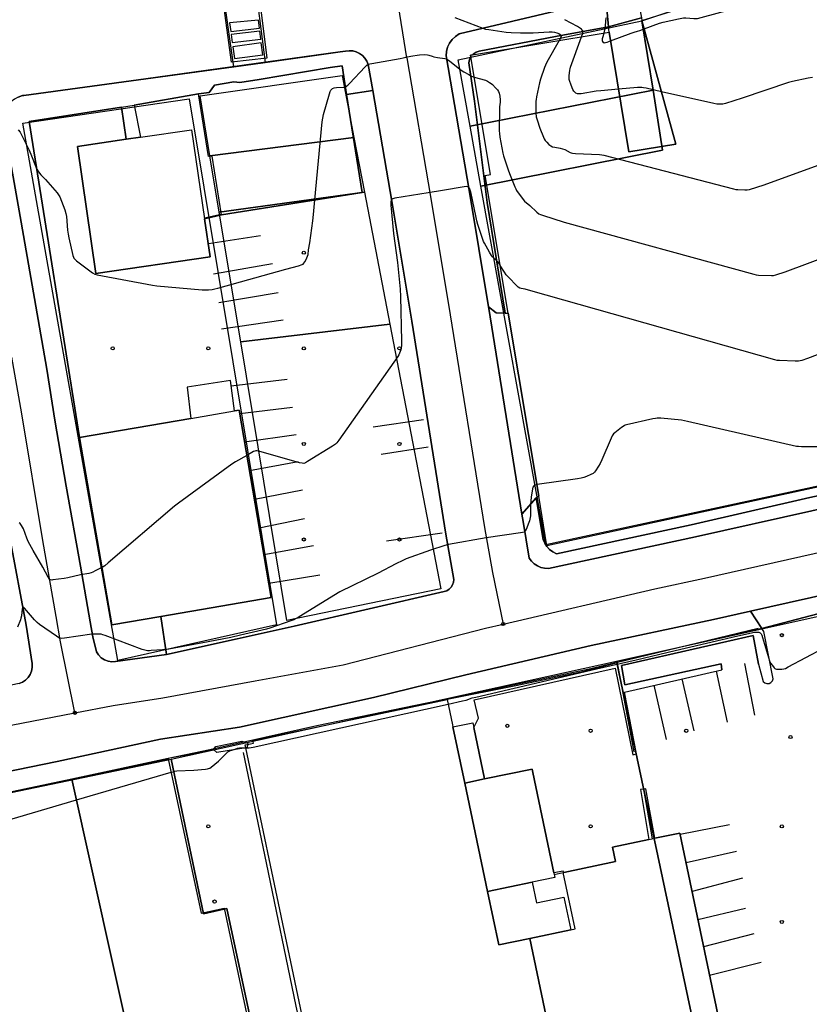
# Model space of a CAD drawing. Extents: x 0 to 85000, y -1 to 75000.
# Tile 32 of 147: x 38629 to 38877, y 61403 to 61712. Entities that reach past the tile are written whole.
import ezdxf

# ---------------------------------------------------------------- set-up
doc = ezdxf.new("R2010")
doc.units = 0
doc.header["$MEASUREMENT"] = 0
doc.header["$PDMODE"] = 33
doc.header["$PDSIZE"] = -3
for name, color, linetype in [('BOS3D_ACTIVE_POLY_CLIP', 227, 'CONTINUOUS'), ('BOS3D_PAVEMENT_MARKINGS_LI', 15, 'CONTINUOUS'), ('BOS3D_PAVEMENT_MARKINGS_PO', 9, 'CONTINUOUS'), ('CONTOUR_CLIP', 120, 'CONTINUOUS'), ('DRIVEWAY_CLIP', 210, 'CONTINUOUS'), ('DTM_INFOTECHBREAKS_CLIP', 4, 'CONTINUOUS'), ('DTM_POINT', 158, 'CONTINUOUS'), ('FENCE_CLIP', 96, 'CONTINUOUS'), ('PARCELS_FULL_17_CLIP', 7, 'CONTINUOUS'), ('PARKING_CLIP', 78, 'CONTINUOUS'), ('ROAD_CLIP', 197, 'CONTINUOUS'), ('SIDEWALK_CLIP', 78, 'CONTINUOUS'), ('SPOT_ELEV', 82, 'CONTINUOUS')]:
    doc.layers.add(name, color=color, linetype=linetype)

msp = doc.modelspace()

# ---------------------------------------------------------------- linework, layer by layer
at = {"layer": 'BOS3D_ACTIVE_POLY_CLIP'}
for points, elevation in [([(38941.04, 61603.46), (38949.74, 61580.59), (38794.38, 61546.96), (38791.79, 61562.52), (38782.21, 61619.93), (38775.01, 61663.12), (38776.63, 61663.39), (38770.52, 61700.35), (38770.43, 61700.89), (38771.04, 61700.99), (38813.91, 61708.08), (38820.11, 61670.57), (38834.82, 61673.01), (38824.19, 61711.72), (38891.09, 61732.72)], 31), ([(38730.07, 61697.58), (38731.51, 61688.58), (38736.42, 61657.84), (38692.22, 61650.78), (38689.28, 61669.21), (38688.21, 61669.04), (38685.06, 61688.75), (38688.37, 61689.21), (38690.08, 61691.51), (38696.1, 61692.47), (38698.03, 61692.32), (38704.03, 61693.28), (38726.35, 61696.98)], 37.5), ([(38688.67, 61637.57), (38652.85, 61632.34), (38647.02, 61672.26), (38662.32, 61674.49), (38666.77, 61675.14), (38682.85, 61677.49), (38686.92, 61649.56)], 28), ([(38673.17, 61524.73), (38657.83, 61522.09), (38647.71, 61580.92), (38682.6, 61586.92), (38696.32, 61589.28), (38697.76, 61589.53), (38707.87, 61530.69)], 29.5), ([(38775.72, 61438.41), (38779.23, 61421.69), (38789.02, 61423.74), (38803.8, 61353.27), (38777.67, 61347.79), (38785.98, 61308.17), (38755.59, 61301.79), (38743.23, 61360.71), (38727.81, 61357.48), (38726.42, 61357.18), (38699.91, 61483.54), (38699.72, 61484.44), (38700.45, 61484.59), (38702.29, 61484.98), (38702.1, 61485.88), (38763.07, 61498.67), (38764.73, 61490.74), (38764.87, 61490.07), (38768.57, 61472.44)], 34.5), ([(38774.81, 61473.75), (38768.57, 61472.44), (38764.87, 61490.07), (38770.64, 61491.28), (38771.11, 61491.38), (38771.42, 61489.88)], 44.5), ([(38699.91, 61483.54), (38690.81, 61482.05), (38689.77, 61483.01), (38690.43, 61483.99), (38698.58, 61485.58), (38700.53, 61485.03), (38700.45, 61484.59), (38700.27, 61483.6)], 19.21), ([(38707.74, 61364.15), (38671.24, 61356.74), (38645.26, 61473.71), (38675.54, 61480.12), (38685.82, 61431.63), (38693.12, 61433.17)], 34.5), ([(38789.79, 61441.36), (38775.72, 61438.41), (38768.57, 61472.44), (38774.81, 61473.75), (38789.75, 61476.88), (38789.98, 61475.79), (38796.59, 61444.28), (38796.89, 61442.85)], 23), ([(38671.24, 61356.74), (38636.91, 61349.76), (38631.78, 61348.68), (38631.16, 61351.62), (38630.52, 61351.48), (38628.03, 61361.61), (38606.04, 61465.4), (38645.26, 61473.71)], 39.5), ([(38856.61, 61198.41), (38855.95, 61201.54), (38853.22, 61200.96), (38847.56, 61227.93), (38820.53, 61356.78), (38803.8, 61353.27), (38789.02, 61423.74), (38801.86, 61426.44), (38803.2, 61426.72), (38799.49, 61444.4), (38799.7, 61444.44), (38815.93, 61447.85), (38814.98, 61452.34), (38826.32, 61454.72), (38828.27, 61455.13), (38836.08, 61456.77), (38861.28, 61336.51), (38888.63, 61205.99), (38878.73, 61203.21), (38880.16, 61198.11), (38866.23, 61194.2), (38864.44, 61200.6)], 28), ([(38801.86, 61426.44), (38789.02, 61423.74), (38779.23, 61421.69), (38775.72, 61438.41), (38789.79, 61441.36), (38791.15, 61434.88), (38799.71, 61436.67)], 37.5)]:
    msp.add_lwpolyline(points, close=True, dxfattribs=dict(at, elevation=elevation))
at = {"layer": 'BOS3D_PAVEMENT_MARKINGS_LI'}
for p, q in [((38688.21, 61641.78), (38704.46, 61644.31)), ((38689.74, 61632.32), (38708.28, 61635.54)), ((38691.36, 61623.3), (38710.01, 61626.41)), ((38692.2, 61614.99), (38711.62, 61617.81)), ((38695.3, 61597.14), (38712.87, 61599.18)), ((38697.95, 61588.39), (38714.5, 61590.44)), ((38755.59, 61586.44), (38739.82, 61584.2)), ((38699.47, 61579.57), (38715.7, 61581.88)), ((38757.09, 61577.84), (38742.34, 61575.59)), ((38701.01, 61570.58), (38716.33, 61573.35)), ((38717.63, 61564.42), (38702.59, 61561.45)), ((38704.11, 61552.61), (38718.28, 61555.46)), ((38761.53, 61550.85), (38744.04, 61548.33)), ((38705.55, 61544.2), (38721.07, 61547.02)), ((38707.09, 61535.23), (38723.07, 61537.85)), ((38847.46, 61507.63), (38850.92, 61491.61)), ((38856.41, 61510), (38859.55, 61493.76)), ((38840.57, 61488.85), (38836.85, 61505.18)), ((38827.95, 61503.14), (38831.8, 61486.12)), ((38836.15, 61456.41), (38851.7, 61459.43)), ((38853.83, 61451.03), (38838.02, 61447.47)), ((38855.75, 61442.63), (38839.92, 61438.4)), ((38841.76, 61429.66), (38856.74, 61433.26)), ((38859.29, 61425.18), (38843.55, 61421.09)), ((38861.59, 61416.21), (38845.43, 61412.13))]:
    msp.add_line(p, q, dxfattribs=at)
at = {"layer": 'BOS3D_PAVEMENT_MARKINGS_PO'}
for points in [[(38700.3, 61749.77), (38706.49, 61699.99), (38695.43, 61698.69), (38688.62, 61748.94), (38689.61, 61749.08), (38689.85, 61747.24), (38699.28, 61748.44), (38699.14, 61749.62)], [(38694.76, 61711.07), (38695.14, 61708.29), (38704.14, 61709.36), (38703.83, 61711.89)], [(38704.26, 61708.4), (38695.26, 61707.36), (38695.6, 61704.86), (38704.57, 61705.88)], [(38695.79, 61703.46), (38696.29, 61699.83), (38705.18, 61701), (38704.71, 61704.8)]]:
    msp.add_lwpolyline(points, close=True, dxfattribs=at)
at = {"layer": 'CONTOUR_CLIP'}
for points, elevation in [([(38824.91, 61709.12), (38829.69, 61710.92), (38830.84, 61711.23), (38835.69, 61712.32), (38836.67, 61712.52), (38837.25, 61712.57), (38838.01, 61712.55), (38840.52, 61712.35), (38841.09, 61712.34), (38841.59, 61712.39), (38842.75, 61712.67), (38851.62, 61715.16), (38859, 61716.61), (38859.78, 61716.73), (38860.76, 61716.83), (38869.87, 61717.5), (38888.08, 61718.08)], 15), ([(38765.5, 61712.73), (38774.29, 61709.32), (38775.11, 61709.09), (38776.15, 61708.9), (38781.55, 61708.15), (38783.11, 61708.01), (38786.03, 61707.89), (38787.39, 61707.88), (38790.1, 61707.94), (38795.04, 61708.2), (38796.02, 61708.2), (38796.76, 61708.1), (38797.48, 61707.93), (38798.13, 61707.64), (38798.53, 61707.36), (38798.72, 61707.14), (38798.77, 61707.02), (38798.79, 61706.88), (38798.72, 61706.57), (38798.59, 61706.24), (38798.16, 61705.47)], 13), ([(38805.24, 61706.65), (38805.36, 61706.97), (38805.6, 61707.71), (38805.67, 61708.07), (38805.63, 61708.48), (38805.48, 61708.77), (38805.24, 61709.03), (38804.63, 61709.47), (38803.95, 61709.88), (38799.94, 61712.02)], 14), ([(38812.88, 61712.59), (38812.69, 61710.21), (38812.59, 61709.43), (38812.35, 61708.3), (38812.2, 61707.8)], 15), ([(38814.35, 61705.41), (38820.79, 61707.83), (38821.73, 61708.14), (38822.78, 61708.37), (38823.53, 61708.61), (38824.91, 61709.12)], 15), ([(38798.16, 61705.47), (38794.36, 61698.65), (38793.91, 61697.77), (38793.63, 61697.04), (38792.36, 61693.32), (38792.02, 61692.19), (38791.12, 61687.77), (38790.98, 61687), (38790.92, 61686.42), (38790.9, 61685.44), (38790.94, 61682.68), (38791.02, 61681.51), (38791.27, 61680.57), (38792.15, 61677.97), (38793.26, 61675.19), (38793.5, 61674.65), (38793.79, 61674.14), (38794.3, 61673.56), (38795.01, 61672.9), (38795.61, 61672.43), (38796.11, 61672.17), (38796.84, 61671.99), (38798.54, 61671.7), (38799.28, 61671.53), (38799.98, 61671.25), (38801.66, 61670.35), (38802.01, 61670.22), (38802.38, 61670.14), (38803.36, 61670.05), (38810.86, 61669.73), (38811.65, 61669.65), (38812.23, 61669.54), (38852.9, 61658.94), (38853.67, 61658.77), (38854.26, 61658.69), (38856.44, 61658.61), (38857.23, 61658.64), (38857.99, 61658.78), (38862.5, 61660.16), (38888.73, 61669.7)], 13), ([(38816.86, 61690.21), (38811.24, 61689.73), (38809.85, 61689.56), (38805.13, 61688.77), (38804.54, 61688.72), (38804.17, 61688.75), (38803.99, 61688.79), (38803.49, 61689.01), (38803.04, 61689.34), (38802.79, 61689.62), (38802.51, 61690.12), (38801.97, 61691.42), (38801.49, 61692.91), (38801.4, 61693.29), (38801.36, 61693.67), (38801.37, 61694.44), (38801.55, 61696.19), (38801.62, 61696.57), (38801.78, 61697.13), (38805.24, 61706.65)], 14), ([(38812.2, 61707.8), (38811.88, 61706.68), (38811.72, 61705.96), (38811.73, 61705.44), (38811.83, 61705.13), (38812.02, 61704.89), (38812.21, 61704.81), (38812.37, 61704.79), (38812.71, 61704.83), (38813.27, 61705), (38814.35, 61705.41)], 15), ([(38731.12, 61691), (38731.55, 61691.23), (38731.85, 61691.48), (38732.41, 61692.03), (38737.3, 61697.22), (38737.87, 61697.74), (38738.3, 61698.01), (38738.84, 61698.18), (38739.42, 61698.29), (38748.35, 61699.81), (38749.26, 61700.02), (38750.53, 61700.4), (38752.26, 61700.7), (38753.62, 61700.9), (38754.38, 61700.97), (38756.09, 61701.06), (38756.84, 61701.04), (38757.36, 61700.92), (38758.36, 61700.55), (38758.91, 61700.4), (38760.08, 61700.18), (38762.36, 61699.85), (38762.83, 61699.72), (38763.32, 61699.45), (38763.79, 61699.11), (38766.55, 61696.87), (38767.48, 61696.14), (38768.3, 61695.62), (38769.83, 61694.77), (38770.68, 61694.33), (38771.52, 61693.99), (38771.57, 61693.97)], 12), ([(38771.57, 61693.97), (38775.05, 61693), (38775.74, 61692.7), (38776.4, 61692.34), (38776.86, 61692.03), (38777.29, 61691.65), (38778.22, 61690.68), (38778.86, 61689.97), (38779.19, 61689.52), (38779.4, 61689.01), (38779.59, 61688.06), (38779.71, 61686.9), (38779.67, 61686.15), (38779.5, 61684.68), (38779.45, 61683.68), (38779.36, 61677.91), (38779.38, 61677.12), (38779.44, 61676.35), (38779.61, 61675.19), (38780.52, 61670.11), (38780.7, 61669.34), (38781.12, 61668.04), (38782.18, 61664.88), (38782.58, 61663.77), (38784.32, 61659.52), (38784.58, 61658.98), (38784.86, 61658.47), (38786.64, 61655.97), (38787.36, 61655.08), (38788.97, 61653.72), (38791.23, 61651.58), (38791.84, 61651.12), (38792.37, 61650.87), (38792.93, 61650.67), (38799.8, 61648.52), (38859.28, 61632.14), (38860.06, 61631.96), (38860.82, 61631.87), (38864.87, 61631.75), (38865.44, 61631.79), (38866.19, 61631.95), (38869.14, 61632.86), (38906.72, 61646.92)], 12), ([(38877.69, 61693.89), (38876.32, 61693.72), (38871.49, 61692.66), (38870.15, 61692.32), (38855.69, 61687.36), (38850.37, 61685.74), (38849.6, 61685.55), (38849.02, 61685.48), (38848.45, 61685.47), (38847.67, 61685.51), (38846.7, 61685.67), (38830.32, 61689.41)], 14), ([(38721.52, 61655.46), (38723.87, 61679.98), (38724.01, 61681.16), (38724.28, 61682.31), (38726.13, 61688.78), (38726.36, 61689.52), (38726.52, 61689.86), (38726.72, 61690.15), (38726.84, 61690.26), (38727.11, 61690.42), (38727.58, 61690.6), (38728.33, 61690.72), (38730.61, 61690.88), (38731.11, 61691), (38731.12, 61691)], 12), ([(38830.32, 61689.41), (38825.51, 61690.51), (38824.73, 61690.67), (38824.14, 61690.75), (38823.55, 61690.75), (38822.76, 61690.7), (38816.86, 61690.21)], 14), ([(38628.41, 61677.42), (38629.04, 61676.68), (38629.62, 61675.67), (38631.79, 61671.27), (38632.4, 61669.86), (38634, 61665.81), (38634.33, 61665.1), (38634.6, 61664.63), (38635.1, 61663.88), (38635.55, 61663.33), (38636.97, 61661.82), (38640.66, 61657.73), (38641.13, 61657.1), (38641.48, 61656.4), (38643.06, 61652.34), (38643.43, 61651.22), (38643.58, 61650.26), (38643.94, 61645.93), (38644.07, 61644.76), (38644.3, 61643.6), (38645.6, 61638.02), (38645.77, 61637.48), (38645.94, 61637.14), (38646.31, 61636.72), (38646.76, 61636.34), (38651.8, 61632.53), (38652.46, 61632.14), (38653.21, 61631.91), (38670.62, 61628.74), (38671.99, 61628.52), (38686.18, 61627.28), (38687.37, 61627.21), (38688.15, 61627.25), (38689.33, 61627.4), (38690.11, 61627.55), (38691.08, 61627.79), (38712.48, 61633.7), (38716.43, 61634.83), (38717.52, 61635.19), (38717.84, 61635.35), (38718.11, 61635.59), (38718.42, 61636.05), (38718.77, 61636.74), (38719.22, 61637.83), (38719.39, 61638.38), (38719.52, 61639.8), (38719.93, 61641.99), (38720.87, 61648.89), (38721.08, 61650.87), (38721.52, 61655.46)], 12), ([(38779.72, 61634.87), (38779.47, 61635.27), (38778.92, 61636.06), (38778.57, 61636.48), (38777.97, 61636.92), (38777.7, 61637.16), (38777.32, 61637.58), (38776.97, 61638.04), (38776.36, 61639.02), (38774.75, 61641.89), (38774.5, 61642.42), (38774.17, 61643.33), (38772.71, 61647.78), (38772.37, 61648.9), (38772.01, 61650.42), (38770.58, 61657.48), (38770.39, 61658.26), (38770.2, 61658.8), (38770.05, 61659.1), (38769.87, 61659.36), (38769.64, 61659.54), (38769.49, 61659.6), (38769.15, 61659.63), (38768.4, 61659.56), (38761.58, 61658.41), (38757.06, 61657.72), (38746.62, 61655.98), (38745.97, 61655.79), (38745.72, 61655.62), (38745.62, 61655.49), (38745.49, 61655.18), (38745.41, 61654.82), (38745.36, 61654.43), (38745.36, 61653.84), (38746.25, 61644.97), (38747.47, 61635.87), (38748.3, 61627.45), (38748.39, 61625.16), (38748.73, 61611.12), (38748.69, 61609.75), (38748.61, 61608.98), (38748.52, 61608.44), (38748.36, 61607.9), (38748.14, 61607.36), (38747.85, 61606.84), (38747.53, 61606.34), (38729.04, 61580.03), (38728.44, 61579.23), (38728.02, 61578.82), (38727.05, 61578.15), (38719.28, 61573.35), (38718.59, 61572.97), (38718.07, 61572.8), (38717.51, 61572.82), (38716.76, 61572.99), (38703.96, 61576.62), (38703.39, 61576.72), (38703.02, 61576.72), (38702.67, 61576.63), (38702.32, 61576.49), (38700.21, 61575.28)], 11), ([(38924.88, 61624.22), (38876.15, 61605.69), (38874.36, 61605.1), (38873.83, 61604.97), (38873.28, 61604.88), (38872.3, 61604.87), (38867.41, 61605.04), (38866.64, 61605.12), (38865.86, 61605.29), (38789.3, 61626.98), (38787.56, 61627.45), (38786.26, 61627.69), (38785.82, 61627.82), (38785.35, 61628.13), (38784.92, 61628.52), (38782.28, 61631.23), (38781.62, 61631.97), (38781.06, 61632.77), (38779.72, 61634.87)], 11), ([(38880.33, 61577.94), (38874.24, 61578.01), (38873.27, 61578.05), (38872.68, 61578.13), (38838.51, 61585.96), (38837.54, 61586.16), (38836.57, 61586.3), (38830.13, 61586.95), (38829.55, 61586.99), (38828.97, 61587), (38828.4, 61586.92), (38827.64, 61586.77), (38819.32, 61584.85), (38818.96, 61584.73), (38818.62, 61584.57), (38817.82, 61584.04), (38815.67, 61582.41), (38815.25, 61582.03), (38815.02, 61581.73), (38814.82, 61581.39), (38814.48, 61580.67), (38811.56, 61573.87), (38811.07, 61572.78), (38810.58, 61571.94), (38809.61, 61570.48), (38809.26, 61570.03), (38808.85, 61569.66), (38808.2, 61569.3), (38806.79, 61568.71), (38805.91, 61568.36), (38805.16, 61568.16), (38803.98, 61567.97), (38791.36, 61566.16), (38791.19, 61566.12)], 10), ([(38700.21, 61575.28), (38696.66, 61573.26), (38695.49, 61572.53), (38678.72, 61560.32), (38677.49, 61559.31), (38656.69, 61541.53), (38655.6, 61540.66), (38654.75, 61540.15), (38654.72, 61540.14)], 11), ([(38791.19, 61566.12), (38790.63, 61565.99), (38790.46, 61565.91), (38790.22, 61565.72), (38789.98, 61565.35), (38789.82, 61564.84), (38789.46, 61562.2), (38789.25, 61559.93), (38789.17, 61556.37), (38789.01, 61555.29), (38788.87, 61554.75), (38788.68, 61554.21), (38787.82, 61552.06), (38787.56, 61551.59), (38787.33, 61551.33), (38787.19, 61551.24), (38786.68, 61551.06), (38786.12, 61550.95), (38775.34, 61549.4), (38763.45, 61547.37), (38762.32, 61547.04), (38757.86, 61545.56), (38750.2, 61542.82), (38749.1, 61542.35), (38746.95, 61541.3), (38741.41, 61538.37), (38729.42, 61532.47), (38716.63, 61524.66), (38715.43, 61523.97), (38714.89, 61523.73), (38713.97, 61523.38), (38707.45, 61521.09), (38706.32, 61520.73), (38698.25, 61518.87), (38695.12, 61518.19), (38688.03, 61516.81), (38675.67, 61514.52), (38674.71, 61514.36), (38673.73, 61514.27), (38670.22, 61514.02), (38669.63, 61513.99), (38669.06, 61514.01), (38668.14, 61514.16), (38667.39, 61514.4), (38655.75, 61518.79), (38655.01, 61519.03), (38654.44, 61519.16), (38653.08, 61519.23), (38652.1, 61519.22), (38651.52, 61519.19), (38642.95, 61517.92), (38641.98, 61517.86), (38641.6, 61517.91), (38641.43, 61517.96), (38640.93, 61518.22), (38640.44, 61518.53), (38635.14, 61522.24), (38634.36, 61522.83), (38633.94, 61523.24), (38633.54, 61523.68), (38630.46, 61527.35), (38630.12, 61527.67), (38629.94, 61527.73), (38629.81, 61527.58), (38629.7, 61527.13), (38629.44, 61524.96), (38629.29, 61524.19), (38629.13, 61523.66), (38628.26, 61521.34)], 10), ([(38654.72, 61540.14), (38652.62, 61539.03), (38651.91, 61538.68), (38651.36, 61538.45), (38650.64, 61538.27), (38648.04, 61537.79), (38644, 61536.85), (38642.84, 61536.65), (38639.33, 61536.2), (38638.96, 61536.19), (38638.62, 61536.23), (38638.46, 61536.29), (38638.21, 61536.49), (38637.81, 61537.08), (38636.12, 61540.26), (38633.17, 61545.42), (38631.59, 61548.31), (38631.11, 61549.36), (38630.06, 61552.3), (38629.81, 61552.82), (38629.51, 61553.3), (38629.04, 61553.89), (38628.76, 61554.14)], 11), ([(38763.36, 61497.25), (38767.85, 61498.24), (38769.01, 61498.53), (38770.94, 61499.17), (38772.05, 61499.46), (38809.89, 61508.32), (38822.36, 61511.17), (38834.59, 61514.02), (38854.27, 61518.72), (38859.54, 61519.78), (38860.32, 61519.87), (38860.84, 61519.81), (38861.28, 61519.63), (38861.41, 61519.53), (38861.62, 61519.25), (38861.78, 61518.92), (38862.03, 61518.18), (38864.26, 61510.81), (38864.4, 61510.46), (38864.67, 61509.97), (38865.43, 61508.9), (38865.67, 61508.63), (38865.93, 61508.4), (38866.07, 61508.32), (38866.4, 61508.21), (38866.95, 61508.17), (38867.52, 61508.17), (38868.1, 61508.21), (38868.67, 61508.29), (38869.22, 61508.46), (38870.11, 61508.9), (38892.25, 61520.68)], 10), ([(38699.92, 61483.51), (38700.38, 61483.5), (38700.96, 61483.52), (38702.14, 61483.72), (38763.36, 61497.25)], 10), ([(38676.44, 61475.86), (38677.06, 61476.04), (38677.64, 61476.18), (38678.22, 61476.27), (38683.58, 61476.52), (38687.26, 61476.87), (38687.83, 61476.95), (38688.2, 61477.04), (38688.54, 61477.19), (38689.02, 61477.5), (38691.25, 61479.36), (38692.12, 61480.13), (38693.72, 61481.74), (38694.28, 61482.24), (38694.6, 61482.43), (38695.11, 61482.66), (38696.2, 61483.05), (38697.29, 61483.39), (38697.85, 61483.5), (38698.24, 61483.54), (38699.92, 61483.51)], 10), ([(38608.06, 61455.84), (38646.72, 61467.16), (38676.44, 61475.86)], 10)]:
    msp.add_lwpolyline(points, dxfattribs=dict(at, elevation=elevation))
at = {"layer": 'DRIVEWAY_CLIP'}
for points in [[(38824.03, 61712.57), (38813.74, 61709.82), (38812.89, 61718.85), (38822.25, 61721.85)], [(38813.74, 61709.82), (38824.03, 61712.57), (38824.19, 61711.72), (38834.82, 61673.01), (38820.11, 61670.58), (38813.91, 61708.08)], [(38791.04, 61561.97), (38786.51, 61556.84), (38776.13, 61621.35), (38776.04, 61621.9), (38778.49, 61620.06), (38781.23, 61619.96), (38782.21, 61619.93), (38791.79, 61562.53), (38791.05, 61561.99)]]:
    msp.add_lwpolyline(points, close=True, dxfattribs=at)
at = {"layer": 'DTM_INFOTECHBREAKS_CLIP'}
for p, q in [((38750.39, 61700.03, 11.98), (38745.44, 61731.36, 13.64)), ((38731.51, 61688.58, 11.85), (38739.71, 61689.78, 11.79)), ((38664.84, 61685.24, 12.25), (38666.77, 61675.14, 12.23)), ((38686.92, 61649.57, 12.61), (38692.22, 61650.78, 12.56)), ((38715.03, 61521.7, 9.97), (38762.07, 61532.54, 9.19)), ((38674.94, 61512.78, 9.94), (38673.17, 61524.73, 10.4)), ((38688.53, 61482.91, 9.74), (38675.54, 61480.13, 9.9)), ((38828.27, 61455.13, 10.68), (38825.37, 61470.61, 10.66))]:
    msp.add_line(p, q, dxfattribs=at)
for points in [[(39193.65, 61872.27, 26.74), (39192.91, 61871.93, 26.71), (39170.4, 61861.76, 25.75), (39136.54, 61846.42, 25.02), (39100.31, 61829.12, 23.47), (39064.68, 61811.92, 22.42), (39041.48, 61801.07, 21.87), (39031.17, 61796.24, 21.63), (39007.5, 61784.97, 20.17), (38980.98, 61773.74, 19.32), (38952.71, 61763.34, 18.13), (38918.58, 61752.81, 17.54), (38875.3, 61738.74, 16.36), (38845.63, 61729.34, 15.15), (38822.25, 61721.85, 14.93), (38812.89, 61718.85, 14.83), (38808, 61717.28, 14.79), (38766.81, 61707.53, 12.61)], [(38822.25, 61721.85, 14.93), (38824.03, 61712.57, 15.16), (38824.19, 61711.72, 15.18)], [(38813.91, 61708.08, 15.22), (38813.74, 61709.82, 15.16), (38812.89, 61718.85, 14.83)], [(38771.04, 61700.99, 12.45), (38771.26, 61701.24, 12.46), (38772.12, 61701.83, 12.45), (38773.1, 61702.19, 12.38), (38797.08, 61706.73, 12.71), (38813.74, 61709.82, 15.16)], [(38766.81, 61707.53, 12.61), (38765.64, 61706.78, 12.41), (38764.63, 61705.81, 12.24), (38763.8, 61704.68, 12.12), (38763.2, 61703.41, 12.04), (38762.84, 61702.05, 12.01), (38762.73, 61700.64, 12.02), (38769.95, 61658.55, 10.97), (38776.04, 61621.9, 10.92), (38776.13, 61621.35, 10.92), (38786.51, 61556.84, 10.18), (38786.87, 61554.59, 10.16), (38788.83, 61543.08, 9.62), (38789.52, 61542.1, 9.75), (38790.38, 61541.26, 9.75), (38791.38, 61540.6, 9.75), (38792.21, 61540.24, 9.75), (38792.48, 61540.12, 9.75), (38793.65, 61539.86, 9.75), (38794.84, 61539.82, 9.75), (38841, 61549.7, 9.75)], [(38731.15, 61702.15, 12.73), (38729.45, 61701.9, 12.71), (38668.53, 61693.42, 12.41), (38630.24, 61688.25, 12.04), (38629.79, 61688.19, 12.04)], [(38731.15, 61702.15, 12.73), (38732.28, 61702.28, 12.74), (38733.42, 61702.2, 12.71), (38734.53, 61701.92, 12.65), (38735.56, 61701.43, 12.57), (38736.48, 61700.77, 12.45), (38737.27, 61699.95, 12.31), (38737.88, 61699, 12.16), (38738.31, 61697.96, 11.98)], [(38750.39, 61700.03, 11.98), (38757.86, 61656.51, 10.97), (38764.03, 61619.37, 10.92), (38774.77, 61552.63, 10.16), (38777.25, 61538.52, 9.46), (38780.66, 61522.37, 9.98)], [(38781.23, 61619.96, 10.69), (38775.61, 61654.62, 11.32), (38771.69, 61686.46, 11.71), (38769.9, 61698.5, 12.15), (38770.11, 61699.52, 12.31), (38770.52, 61700.35, 12.4)], [(38738.31, 61697.96, 11.98), (38739.71, 61689.78, 11.79), (38745.78, 61654.47, 10.97), (38751.93, 61617.4, 10.92), (38762.68, 61550.59, 10.16), (38765.18, 61536.4, 9.46)], [(38629.79, 61688.19, 12.04), (38628.47, 61687.74, 12.08), (38627.26, 61687.07, 12.1), (38626.18, 61686.19, 12.11), (38625.27, 61685.14, 12.11), (38624.57, 61683.94, 12.09), (38624.08, 61682.64, 12.06), (38623.84, 61681.27, 12.02), (38623.83, 61679.88, 11.97), (38629.38, 61648.53, 11.8), (38637.38, 61602.32, 11.37), (38639.94, 61586.38, 11.76)], [(38660.82, 61684.54, 12.26), (38664.84, 61685.24, 12.25), (38685.06, 61688.75, 12.22)], [(38647.71, 61580.92, 11.72), (38631.91, 61680.11, 12.05), (38660.82, 61684.54, 12.26), (38662.32, 61674.49, 12.17)], [(38841, 61549.7, 9.75), (38914.02, 61566.08, 9.25), (38953.88, 61574.57, 9.47), (38956.94, 61575.22, 9.49), (39003.71, 61585.39, 9.94), (39055.89, 61596.95, 9.88), (39083.97, 61602.09, 9.32), (39151.87, 61616.3, 9.04), (39194, 61625.85, 9.28), (39241.93, 61637.41, 9.5)], [(38776.04, 61621.9, 10.92), (38778.49, 61620.06, 10.84), (38781.23, 61619.96, 10.69), (38782.21, 61619.93, 10.63)], [(38828.27, 61533.44, 9.94), (38843.83, 61536.77, 9.75), (38916.85, 61553.15, 9.25), (38959.72, 61562.28, 9.49), (39006.55, 61572.45, 9.94), (39058.51, 61583.97, 9.88), (39086.52, 61589.09, 9.32), (39154.69, 61603.36, 9.05), (39197.01, 61612.96, 9.28), (39245.55, 61624.03, 9.44)], [(38739.98, 61499.34, 9.22), (38768.97, 61506.44, 9.86), (38808.28, 61515.63, 9.86), (38846.67, 61523.84, 9.75), (38858.3, 61526.45, 9.67), (38889.57, 61533.46, 9.45), (38918.13, 61539.87, 9.26), (38919.68, 61540.22, 9.25), (38962.51, 61549.34, 9.49), (39009.74, 61559.19, 9.89), (39034.33, 61564.42, 9.74), (39042.36, 61566.13, 9.69), (39061.58, 61570.23, 9.58), (39089.06, 61576.1, 9.32), (39093.17, 61576.96, 9.3), (39106.69, 61579.79, 9.25), (39132.15, 61585.12, 9.14), (39157.51, 61590.42, 9.03), (39164.29, 61591.96, 9.07), (39177.74, 61595.01, 9.15), (39200.08, 61600.08, 9.28), (39241.02, 61609.74, 9.37), (39248.91, 61611.6, 9.38)], [(38640.35, 61524.73, 10.71), (38636.18, 61548.58, 11.32), (38629.58, 61588.38, 11.6), (38626.4, 61606.14, 11.59)], [(38696.33, 61589.28, 11.01), (38695.09, 61598.78, 11.26), (38681.43, 61596.69, 11.25), (38682.6, 61586.92, 11.25)], [(38639.94, 61586.38, 11.76), (38643.5, 61565.69, 11.9), (38647.95, 61540.54, 11.1), (38651.04, 61523.05, 10.44)], [(38952.46, 61578.42, 9.55), (38920.94, 61571.49, 9.48), (38876.87, 61562.06, 9.48), (38839.6, 61553.55, 9.48), (38797.34, 61544.41, 9.76), (38796.22, 61544.99, 9.77), (38795.22, 61545.76, 9.77), (38794.36, 61546.68, 9.77), (38793.68, 61547.74, 9.75), (38793.19, 61548.9, 9.72), (38791.04, 61561.97, 9.88)], [(38791.79, 61562.53, 9.88), (38791.05, 61561.99, 9.88), (38791.04, 61561.97, 9.88), (38786.51, 61556.84, 10.18)], [(38625.31, 61552.56, 10.69), (38625.82, 61549.43, 10.7), (38630.98, 61521.98, 9.8), (38632.82, 61509.94, 9.71), (38632.85, 61508.78, 9.63), (38632.65, 61507.63, 9.56), (38632.22, 61506.55, 9.51), (38631.58, 61505.58, 9.48), (38630.76, 61504.75, 9.47), (38629.79, 61504.11, 9.49), (38628.71, 61503.67, 9.52), (38606.95, 61499.19, 9.5), (38606.75, 61499.15, 9.5), (38575.9, 61493.24, 9.34), (38545.55, 61487.43, 9.19), (38545.46, 61487.42, 9.18), (38529.38, 61482.87, 9.13), (38525.3, 61481.72, 9.11), (38483.69, 61472.53, 9.14)], [(38762.07, 61532.54, 9.19), (38762.91, 61532.83, 9.1), (38763.67, 61533.31, 9.07), (38764.31, 61533.94, 9.09), (38764.78, 61534.69, 9.17), (38765.08, 61535.53, 9.29), (38765.18, 61536.4, 9.46)], [(38730.47, 61509.57, 9.64), (38775.12, 61521.08, 9.98), (38780.66, 61522.37, 9.98), (38828.27, 61533.44, 9.94)], [(38860.76, 61509.83, 10.54), (38862.23, 61504.29, 10.43), (38862.76, 61503.88, 10.44), (38863.41, 61503.68, 10.41), (38864.08, 61503.73, 10.35), (38864.69, 61504.02, 10.26), (38865.15, 61504.51, 10.16), (38865.4, 61505.13, 10.05), (38862.43, 61519.98, 9.92), (38861.78, 61521, 9.88), (38858.3, 61526.45, 9.67)], [(38646.24, 61494.51, 9.9), (38641.74, 61516.79, 9.9), (38640.35, 61524.73, 10.71)], [(38651.04, 61523.05, 10.44), (38651.86, 61518.36, 9.9), (38653.01, 61513.67, 9.9), (38653.66, 61512.66, 9.9), (38654.5, 61511.8, 9.9), (38655.51, 61511.15, 9.9), (38656.63, 61510.72, 9.9), (38657.82, 61510.55, 9.9), (38659.01, 61510.62, 9.9), (38674.94, 61512.78, 9.94)], [(38674.94, 61512.78, 9.94), (38697.13, 61517.69, 9.97), (38715.03, 61521.7, 9.97)], [(38861.78, 61521, 9.88), (38834.13, 61514.57, 9.76), (38808.12, 61508.27, 9.82), (38770.4, 61500.35, 9.39), (38722.12, 61490.4, 9.45), (38688.53, 61482.91, 9.74)], [(38860.76, 61509.83, 10.54), (38859.06, 61518.76, 10.32), (38817.8, 61509.33, 10.3), (38818.84, 61503.28, 10.23), (38849.01, 61509.87, 10.48), (38849.31, 61508.05, 10.58)], [(38619.65, 61489.37, 9.9), (38646.24, 61494.51, 9.9), (38658.29, 61496.84, 9.9), (38673.84, 61499.23, 9.9), (38702.81, 61504.58, 9.9), (38730.47, 61509.57, 9.64)], [(38771.42, 61489.88, 10.44), (38772.92, 61492.79, 10.43), (38771.56, 61498.54, 10.37), (38815.79, 61508.49, 10.6), (38821.33, 61481.34, 10.54), (38822.52, 61481.6, 10.53)], [(38822.52, 61481.6, 10.53), (38818.68, 61501, 10.67), (38849.31, 61508.05, 10.58)], [(38739.98, 61499.34, 9.22), (38697.91, 61490.05, 9.38), (38673.13, 61486.21, 9.85)], [(38673.13, 61486.21, 9.85), (38640.67, 61479.24, 9.32), (38606.39, 61472.24, 9.11), (38606.14, 61472.19, 9.11), (38590.88, 61469.18, 9.21), (38565.75, 61464.23, 9.37), (38541.62, 61458.63, 9.19), (38523.95, 61454.84, 9.24)], [(38699, 61482.03, 10.42), (38706.21, 61447.48, 10.62), (38715.57, 61402.44, 10.49), (38726.26, 61355.53, 10.34), (38732.12, 61331.09, 10.58), (38739.21, 61297.82, 10.65), (38746.69, 61258.91, 10.25)], [(38825.37, 61470.61, 10.66), (38823.77, 61470.4, 10.65), (38826.32, 61454.72, 10.64)], [(38799.7, 61444.45, 10.63), (38799.42, 61444.83, 10.63), (38796.59, 61444.28, 10.63)]]:
    msp.add_polyline3d(points, dxfattribs=at)
at = {"layer": 'DTM_POINT'}
for p in [(38718.09, 61638.89, 12.05), (38658.09, 61608.89, 11.4), (38688.09, 61608.89, 11.54), (38718.09, 61608.89, 11.79), (38748.09, 61608.89, 11.02), (38718.09, 61578.89, 11.15), (38748.09, 61578.89, 10.74), (38718.09, 61548.89, 10.79), (38748.09, 61548.89, 10.31), (38868.09, 61518.89, 9.46), (38781.94, 61490.43, 10.66), (38808.09, 61488.89, 10.43), (38838.09, 61488.89, 10.57), (38870.81, 61486.91, 10.17), (38688.09, 61458.89, 10.63), (38808.09, 61458.89, 10.42), (38868.09, 61458.89, 10.02), (38690.06, 61435.29, 10.54), (38868.09, 61428.89, 10.09)]:
    msp.add_point(p, dxfattribs=at)
at = {"layer": 'FENCE_CLIP'}
for p, q in [((38686.88, 61649.87), (38692.18, 61651.03)), ((38816.42, 61510.23), (38821.64, 61482.23)), ((38690.77, 61483.05), (38675.54, 61480.13)), ((38824.7, 61470.52), (38827.42, 61454.95)), ((38796.69, 61443.76), (38799.49, 61444.4))]:
    msp.add_line(p, q, dxfattribs=at)
for points in [[(38860.65, 61520.98), (38816.56, 61510.26), (38816.42, 61510.23)], [(38816.42, 61510.23), (38805.07, 61507.27), (38784.13, 61502.89), (38763.07, 61498.67)]]:
    msp.add_lwpolyline(points, dxfattribs=at)
at = {"layer": 'PARCELS_FULL_17_CLIP'}
for points in [[(39086.66, 61610.27), (38794.02, 61547.22), (38773.68, 61659.82), (38830.59, 61671.07), (38827.68, 61689.95), (38824.17, 61711.67), (38919.85, 61743.8), (38997.46, 61771.19), (39020.76, 61782.17), (39043, 61724.21)], [(38827.68, 61689.95), (38770.28, 61678.61), (38766.52, 61699.39), (38824.17, 61711.67)], [(38733.78, 61675.06), (38688.57, 61669.26), (38685.5, 61688.08), (38730.07, 61694.46)], [(38773.68, 61659.82), (38770.28, 61678.61), (38827.68, 61689.95), (38830.59, 61671.07)], [(38709.5, 61522.08), (38659.66, 61510.98), (38629.91, 61679.51), (38682.09, 61687.14)], [(38709.5, 61522.08), (38659.66, 61510.98), (38629.91, 61679.51), (38682.09, 61687.14)], [(38737.13, 61657.85), (38691.49, 61651.64), (38688.57, 61669.26), (38733.78, 61675.06)], [(38745.03, 61616.43), (38698.28, 61610.92), (38691.49, 61651.64), (38737.13, 61657.85)], [(38698.28, 61610.92), (38745.03, 61616.43), (38761.05, 61533.37), (38712.75, 61523.53)], [(38937.86, 61459.82), (38990.35, 61222.65), (38971.83, 61210.62), (38949.85, 61197.45), (38927.39, 61185.09), (38904.5, 61173.55), (38889.4, 61165.82), (38816.21, 61510.69), (38922.95, 61534.44)], [(38889.4, 61165.82), (38857.51, 61153.01), (38847.97, 61149.45), (38745.07, 61171.16), (38745.68, 61191.03), (38693.96, 61433.08), (38686.59, 61431.47), (38676.46, 61480.02), (38816.21, 61510.69)], [(38745.07, 61171.16), (38654.68, 61190.24), (38652.2, 61190.76), (38590.93, 61462.21), (38676.46, 61480.02), (38686.59, 61431.47), (38693.96, 61433.08), (38745.68, 61191.03)]]:
    msp.add_lwpolyline(points, close=True, dxfattribs=at)
at = {"layer": 'PARKING_CLIP'}
for points in [[(38745.78, 61654.47), (38751.93, 61617.4), (38762.68, 61550.59), (38765.18, 61536.4), (38765.08, 61535.53), (38764.78, 61534.69), (38764.3, 61533.94), (38763.67, 61533.31), (38762.91, 61532.83), (38762.07, 61532.54), (38715.03, 61521.7), (38697.13, 61517.69), (38674.94, 61512.78), (38673.17, 61524.73), (38707.87, 61530.69), (38697.76, 61589.53), (38696.32, 61589.28), (38695.09, 61598.78), (38681.43, 61596.69), (38682.6, 61586.92), (38647.71, 61580.92), (38631.91, 61680.11), (38660.82, 61684.54), (38662.32, 61674.49), (38647.02, 61672.26), (38652.85, 61632.34), (38688.67, 61637.57), (38686.92, 61649.57), (38692.22, 61650.78), (38736.42, 61657.84), (38731.51, 61688.58), (38739.71, 61689.78)], [(38888.21, 61527.91), (38861.78, 61521), (38858.3, 61526.45), (38889.57, 61533.46)]]:
    msp.add_lwpolyline(points, close=True, dxfattribs=at)
msp.add_lwpolyline([(38861.28, 61336.51), (38836.08, 61456.77), (38828.27, 61455.13), (38825.37, 61470.61), (38823.77, 61470.4), (38826.31, 61454.72), (38814.98, 61452.34), (38815.93, 61447.85), (38799.7, 61444.45), (38799.42, 61444.83), (38796.59, 61444.28), (38789.98, 61475.79), (38789.75, 61476.88), (38774.81, 61473.75), (38771.42, 61489.88), (38772.92, 61492.79), (38771.56, 61498.54), (38815.79, 61508.49), (38821.33, 61481.34), (38822.52, 61481.6), (38818.68, 61501), (38849.31, 61508.05), (38849.01, 61509.87), (38818.84, 61503.28), (38817.8, 61509.33), (38859.06, 61518.76), (38860.76, 61509.83), (38862.23, 61504.29), (38862.76, 61503.88), (38863.41, 61503.68), (38864.08, 61503.73), (38864.69, 61504.02), (38865.15, 61504.51), (38865.4, 61505.13), (38862.43, 61519.98), (38861.78, 61521), (38888.21, 61527.91)], dxfattribs=at)
at = {"layer": 'ROAD_CLIP'}
for points in [[(38808, 61717.28), (38766.81, 61707.53), (38765.64, 61706.78), (38764.63, 61705.81), (38763.8, 61704.68), (38763.2, 61703.41), (38762.84, 61702.05), (38762.73, 61700.64), (38769.95, 61658.55), (38776.04, 61621.9), (38776.13, 61621.35), (38786.51, 61556.84), (38786.87, 61554.59), (38788.83, 61543.08), (38789.52, 61542.1), (38790.38, 61541.26), (38791.38, 61540.6), (38792.21, 61540.24), (38792.48, 61540.12), (38793.65, 61539.86), (38794.84, 61539.82), (38841, 61549.7), (38914.02, 61566.08)], [(38624.15, 61678.07), (38629.38, 61648.53), (38637.38, 61602.32), (38639.94, 61586.38), (38643.5, 61565.69), (38647.95, 61540.54), (38651.04, 61523.05), (38651.86, 61518.36), (38653.01, 61513.67), (38653.66, 61512.66), (38654.5, 61511.8), (38655.51, 61511.15), (38656.63, 61510.72), (38657.82, 61510.55), (38659.01, 61510.62), (38674.94, 61512.78), (38697.13, 61517.69), (38715.03, 61521.7), (38762.07, 61532.54), (38762.91, 61532.83), (38763.67, 61533.31), (38764.3, 61533.94), (38764.78, 61534.69), (38765.08, 61535.53), (38765.18, 61536.4), (38762.68, 61550.59), (38751.93, 61617.4), (38745.78, 61654.47), (38739.71, 61689.78), (38738.31, 61697.96), (38737.88, 61699), (38737.27, 61699.95), (38736.48, 61700.77), (38735.56, 61701.43), (38734.53, 61701.92), (38733.42, 61702.2), (38732.28, 61702.28), (38731.15, 61702.15), (38729.45, 61701.9), (38705.93, 61698.63), (38696.07, 61697.25), (38668.53, 61693.42), (38630.24, 61688.25), (38629.79, 61688.19), (38628.47, 61687.74)], [(38628.71, 61503.67), (38629.79, 61504.11), (38630.76, 61504.75), (38631.58, 61505.58), (38632.22, 61506.55), (38632.65, 61507.63), (38632.85, 61508.78), (38632.82, 61509.94), (38630.98, 61521.98), (38625.82, 61549.43)], [(38889.57, 61533.46), (38858.3, 61526.45), (38846.67, 61523.84), (38808.28, 61515.63), (38768.97, 61506.44), (38739.98, 61499.34), (38697.91, 61490.05), (38673.13, 61486.21), (38640.67, 61479.24), (38606.39, 61472.24), (38606.14, 61472.19), (38590.88, 61469.18), (38565.75, 61464.23), (38541.62, 61458.63), (38523.95, 61454.84), (38520.04, 61453.97), (38514.07, 61452.64), (38486.17, 61446.41), (38446.04, 61437.91), (38429.81, 61434.26), (38385.48, 61424.95), (38376.09, 61422.48), (38388.4, 61372.89)]]:
    msp.add_lwpolyline(points, dxfattribs=at)
at = {"layer": 'SIDEWALK_CLIP'}
for points in [[(38705.93, 61698.63), (38696.07, 61697.25), (38692.38, 61723.82), (38688.83, 61750.22), (38697.83, 61751.42), (38699.63, 61751.66), (38702.28, 61727.14)], [(38841, 61549.7), (38794.84, 61539.82), (38793.65, 61539.86), (38792.48, 61540.12), (38792.21, 61540.24), (38791.38, 61540.6), (38790.38, 61541.26), (38789.52, 61542.1), (38788.83, 61543.08), (38786.87, 61554.59), (38786.51, 61556.84), (38791.04, 61561.97), (38793.19, 61548.9), (38793.68, 61547.74), (38794.36, 61546.68), (38795.22, 61545.76), (38796.22, 61544.99), (38797.34, 61544.41), (38839.6, 61553.55), (38876.87, 61562.06), (38920.94, 61571.49), (38952.46, 61578.42), (38953.88, 61574.57), (38914.02, 61566.08)], [(38645.26, 61473.71), (38606.04, 61465.4), (38606.14, 61472.19), (38606.39, 61472.24), (38640.67, 61479.24), (38673.13, 61486.21), (38697.91, 61490.05), (38739.98, 61499.34), (38768.97, 61506.44), (38808.28, 61515.63), (38846.67, 61523.84), (38858.3, 61526.45), (38861.78, 61521), (38834.13, 61514.57), (38808.12, 61508.27), (38770.4, 61500.35), (38722.12, 61490.4), (38688.53, 61482.91), (38675.54, 61480.13)]]:
    msp.add_lwpolyline(points, close=True, dxfattribs=at)
for points in [[(38812.89, 61718.85), (38813.74, 61709.82), (38797.08, 61706.73), (38773.1, 61702.19), (38772.12, 61701.83), (38771.26, 61701.24), (38771.04, 61700.99), (38770.43, 61700.89), (38770.52, 61700.35), (38770.11, 61699.52), (38769.9, 61698.5), (38771.69, 61686.46), (38775.61, 61654.62), (38781.23, 61619.96), (38778.49, 61620.06), (38776.04, 61621.9), (38769.95, 61658.55), (38762.73, 61700.64), (38762.84, 61702.05), (38763.2, 61703.41), (38763.8, 61704.68), (38764.63, 61705.81), (38765.64, 61706.78), (38766.81, 61707.53), (38808, 61717.28)], [(38628.47, 61687.74), (38629.79, 61688.19), (38630.24, 61688.25), (38668.53, 61693.42), (38696.07, 61697.25), (38705.93, 61698.63), (38729.45, 61701.9), (38731.15, 61702.15), (38732.28, 61702.28), (38733.42, 61702.2), (38734.53, 61701.92), (38735.56, 61701.43), (38736.48, 61700.77), (38737.27, 61699.95), (38737.88, 61699), (38738.31, 61697.96), (38739.71, 61689.78), (38731.51, 61688.58), (38730.07, 61697.58), (38726.35, 61696.98), (38704.03, 61693.28), (38698.03, 61692.32), (38696.1, 61692.47), (38690.08, 61691.51), (38688.37, 61689.21), (38685.06, 61688.75), (38664.84, 61685.24), (38666.77, 61675.14), (38662.32, 61674.49), (38660.82, 61684.54), (38631.91, 61680.11), (38647.71, 61580.92), (38657.83, 61522.09), (38673.17, 61524.73), (38674.94, 61512.78), (38659.01, 61510.62), (38657.82, 61510.55), (38656.63, 61510.72), (38655.51, 61511.15), (38654.5, 61511.8), (38653.66, 61512.66), (38653.01, 61513.67), (38651.86, 61518.36), (38651.04, 61523.05), (38647.95, 61540.54), (38643.5, 61565.69), (38639.94, 61586.38), (38637.38, 61602.32), (38629.38, 61648.53), (38624.15, 61678.07)], [(38625.82, 61549.43), (38630.98, 61521.98), (38632.82, 61509.94), (38632.85, 61508.78), (38632.65, 61507.63), (38632.22, 61506.55), (38631.58, 61505.58), (38630.76, 61504.75), (38629.79, 61504.11), (38628.71, 61503.67)]]:
    msp.add_lwpolyline(points, dxfattribs=at)
at = {"layer": 'SPOT_ELEV'}
for p in [(38780.66, 61522.37, 9.94), (38646.24, 61494.51, 9.9)]:
    msp.add_point(p, dxfattribs=at)

doc.saveas('drawing.dxf')
